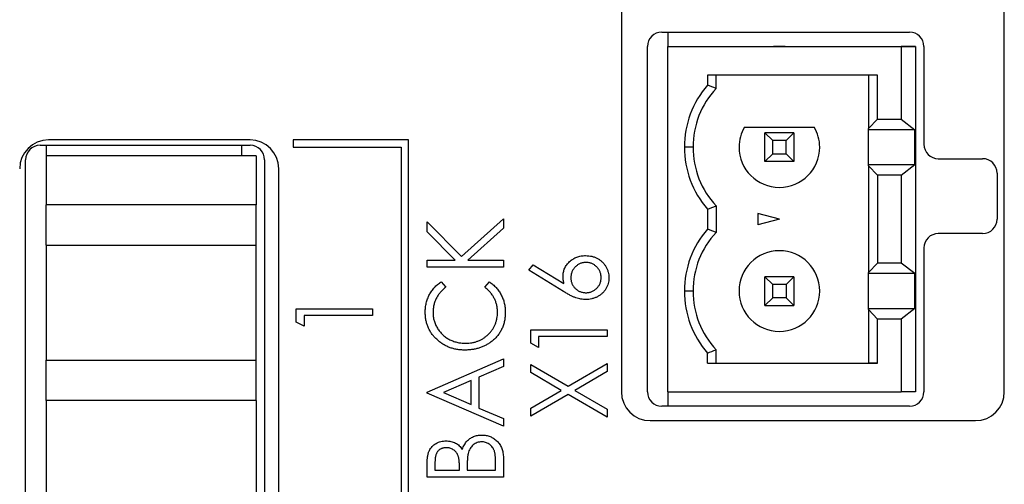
# Paper-space layout 'Sheet 2' of a CAD drawing. Header units: millimetres. Extents: x 0 to 420, y 0 to 297.
# Tile 36 of 48: x 324 to 358, y 131 to 147. Entities that reach past the tile are written whole.
import ezdxf

# ---------------------------------------------------------------- set-up
doc = ezdxf.new("R2010")
doc.units = ezdxf.units.MM

psp = doc.layouts.new('Sheet 2')

# ---------------------------------------------------------------- linework, layer by layer
at = {"color": 7, "linetype": 'Continuous', "lineweight": 25}
for p, q in [((344.825, 191.332), (344.825, 134.332)), ((358.125, 134.332), (358.125, 191.332)), ((346.231, 146.832), (354.831, 146.832)), ((346.442, 146.832), (346.442, 146.333)), ((345.731, 134.332), (345.731, 146.332)), ((346.442, 146.333), (354.542, 146.333)), ((346.442, 134.333), (346.442, 146.333)), ((346.442, 146.333), (354.112, 146.333)), ((350.111, 146.333), (350.513, 146.333)), ((350.312, 146.333), (350.111, 146.333)), ((350.513, 146.333), (350.312, 146.333)), ((354.112, 146.333), (355.042, 146.333)), ((354.542, 146.333), (354.542, 143.808)), ((355.042, 146.333), (354.542, 146.333)), ((355.042, 146.333), (355.042, 134.333)), ((355.331, 146.332), (355.331, 142.932)), ((353.717, 145.333), (347.812, 145.333)), ((347.812, 145.333), (347.812, 144.987)), ((348.112, 144.872), (348.112, 145.333)), ((353.406, 145.333), (353.406, 143.477)), ((353.717, 143.808), (353.717, 145.333)), ((353.406, 143.477), (353.717, 143.808)), ((353.717, 143.808), (354.542, 143.808)), ((354.542, 143.808), (355.015, 143.438)), ((349.1, 143.533), (351.525, 143.533)), ((350.08, 143.065), (349.812, 143.333)), ((350.812, 143.333), (349.812, 143.333)), ((349.812, 142.333), (349.812, 143.333)), ((350.544, 143.065), (350.812, 143.333)), ((350.812, 143.333), (350.812, 142.333)), ((353.406, 143.438), (353.406, 143.477)), ((355.015, 143.438), (353.406, 143.438)), ((353.406, 142.228), (353.406, 143.438)), ((355.015, 142.228), (355.015, 143.438)), ((331.925, 143.082), (324.925, 143.082)), ((333.425, 143.082), (333.425, 142.832)), ((337.425, 143.082), (333.425, 143.082)), ((337.425, 111.082), (337.425, 143.082)), ((350.544, 143.065), (350.08, 143.065)), ((350.08, 142.6), (350.08, 143.065)), ((350.544, 142.6), (350.544, 143.065)), ((324.631, 142.897), (331.931, 142.897)), ((324.843, 142.897), (324.843, 141.872)), ((331.643, 142.532), (331.643, 142.897)), ((333.425, 142.832), (337.175, 142.832)), ((337.175, 142.832), (337.175, 111.332)), ((347.312, 142.833), (347.012, 142.833)), ((324.131, 112.147), (324.131, 142.397)), ((332.143, 142.532), (324.843, 142.532)), ((332.143, 142.532), (332.143, 140.832)), ((332.431, 142.397), (332.431, 112.147)), ((349.812, 142.333), (350.08, 142.6)), ((350.812, 142.333), (349.812, 142.333)), ((350.08, 142.6), (350.544, 142.6)), ((350.812, 142.333), (350.544, 142.6)), ((355.831, 142.432), (357.372, 142.432)), ((332.925, 112.082), (332.925, 142.082)), ((353.406, 142.189), (353.406, 142.228)), ((353.406, 142.228), (355.015, 142.228)), ((353.406, 142.189), (353.406, 138.477)), ((353.717, 141.858), (353.406, 142.189)), ((354.542, 141.858), (355.015, 142.228)), ((357.872, 141.932), (357.872, 140.332)), ((324.843, 141.872), (324.843, 140.832)), ((353.717, 141.858), (353.717, 138.808)), ((354.542, 141.858), (353.717, 141.858)), ((354.542, 141.858), (354.542, 138.808)), ((324.843, 139.432), (324.843, 140.832)), ((332.143, 140.832), (324.843, 140.832)), ((332.143, 139.432), (332.143, 140.832)), ((347.812, 140.678), (347.812, 139.987)), ((348.112, 140.793), (348.112, 139.872)), ((338.079, 139.892), (338.079, 140.244)), ((338.079, 140.244), (339.266, 139.036)), ((339.266, 139.036), (340.725, 140.346)), ((340.725, 140.346), (340.725, 140.016)), ((350.312, 140.333), (349.562, 140.534)), ((349.562, 140.534), (349.562, 140.132)), ((350.312, 140.333), (349.562, 140.132)), ((339.051, 138.904), (338.079, 139.892)), ((340.725, 140.016), (339.485, 138.904)), ((357.372, 139.832), (355.831, 139.832)), ((324.843, 139.432), (324.843, 135.432)), ((324.843, 139.432), (324.843, 139.432)), ((324.843, 139.432), (332.143, 139.432)), ((332.143, 135.432), (332.143, 139.432)), ((355.331, 139.332), (355.331, 134.332)), ((338.079, 138.904), (339.051, 138.904)), ((338.079, 138.666), (338.079, 138.904)), ((339.485, 138.904), (340.725, 138.904)), ((340.725, 138.904), (340.725, 138.666)), ((340.725, 138.666), (338.079, 138.666)), ((341.611, 138.556), (341.761, 138.749)), ((342.818, 137.816), (341.611, 138.556)), ((341.761, 138.749), (342.829, 138.094)), ((353.406, 138.477), (353.717, 138.808)), ((354.542, 138.808), (353.717, 138.808)), ((355.015, 138.438), (354.542, 138.808)), ((349.812, 137.333), (349.812, 138.333)), ((349.812, 138.333), (350.08, 138.065)), ((350.812, 138.333), (349.812, 138.333)), ((350.544, 138.065), (350.812, 138.333)), ((350.812, 138.333), (350.812, 137.333)), ((353.406, 138.438), (353.406, 138.477)), ((355.015, 138.438), (353.406, 138.438)), ((353.406, 137.228), (353.406, 138.438)), ((355.015, 137.228), (355.015, 138.438)), ((338.564, 138.158), (338.723, 137.964)), ((340.08, 137.964), (340.238, 138.158)), ((347.312, 137.833), (347.012, 137.833)), ((350.08, 137.6), (350.08, 138.065)), ((350.544, 138.065), (350.08, 138.065)), ((350.544, 138.065), (350.544, 137.6)), ((350.08, 137.6), (349.812, 137.333)), ((350.544, 137.6), (350.08, 137.6)), ((350.544, 137.6), (350.812, 137.333)), ((333.529, 136.75), (333.529, 137.218)), ((333.529, 137.218), (336.175, 137.218)), ((336.175, 137.218), (336.175, 136.981)), ((349.812, 137.333), (350.812, 137.333)), ((353.406, 137.189), (353.406, 137.228)), ((353.406, 137.228), (355.015, 137.228)), ((353.717, 136.858), (353.406, 137.189)), ((353.406, 137.189), (353.406, 135.333)), ((355.015, 137.228), (354.542, 136.858)), ((333.8, 136.981), (333.8, 136.608)), ((336.175, 136.981), (333.8, 136.981)), ((353.717, 135.333), (353.717, 136.858)), ((354.542, 136.858), (353.717, 136.858)), ((354.542, 136.858), (354.542, 134.333)), ((333.8, 136.608), (333.529, 136.75)), ((341.679, 136.019), (341.679, 136.487)), ((341.679, 136.487), (344.325, 136.487)), ((344.325, 136.487), (344.325, 136.25)), ((341.95, 136.25), (341.95, 135.877)), ((344.325, 136.25), (341.95, 136.25)), ((341.95, 135.877), (341.679, 136.019)), ((348.112, 135.333), (348.112, 135.793)), ((324.843, 134.032), (324.843, 135.432)), ((324.843, 135.432), (332.143, 135.432)), ((332.143, 134.032), (332.143, 135.432)), ((338.079, 134.325), (340.725, 135.478)), ((340.725, 135.478), (340.725, 135.216)), ((347.812, 135.333), (347.812, 135.678)), ((340.725, 135.216), (339.877, 134.846)), ((341.679, 135.003), (341.679, 135.283)), ((341.679, 135.283), (342.973, 134.524)), ((342.973, 134.524), (344.325, 135.317)), ((344.325, 135.317), (344.325, 135.036)), ((347.812, 135.333), (353.717, 135.333)), ((347.812, 135.333), (348.112, 135.333)), ((348.112, 135.333), (353.406, 135.333)), ((353.717, 135.333), (353.406, 135.333)), ((339.877, 134.846), (339.877, 133.769)), ((342.733, 134.384), (341.679, 135.003)), ((344.325, 135.036), (343.212, 134.384)), ((339.605, 134.727), (338.642, 134.308)), ((339.605, 133.888), (339.605, 134.727)), ((338.079, 134.291), (338.079, 134.325)), ((340.725, 133.137), (338.079, 134.291)), ((338.642, 134.308), (339.605, 133.888)), ((341.679, 133.766), (342.733, 134.384)), ((342.973, 134.244), (341.679, 133.485)), ((344.325, 133.451), (342.973, 134.244)), ((343.212, 134.384), (344.325, 133.732)), ((346.442, 134.333), (346.442, 133.832)), ((346.442, 134.333), (354.542, 134.333)), ((355.042, 134.333), (354.542, 134.333)), ((324.843, 134.032), (324.843, 132.993)), ((332.143, 134.032), (324.843, 134.032)), ((332.143, 134.032), (332.143, 132.332)), ((339.877, 133.769), (340.725, 133.4)), ((341.679, 133.485), (341.679, 133.766)), ((344.325, 133.732), (344.325, 133.451)), ((354.831, 133.832), (346.231, 133.832)), ((340.725, 133.4), (340.725, 133.137)), ((345.825, 133.332), (357.125, 133.332)), ((324.843, 132.993), (324.843, 131.712)), ((332.143, 132.372), (332.143, 130.673)), ((340.725, 132.042), (340.725, 131.373)), ((324.843, 131.712), (324.843, 130.673)), ((338.079, 131.373), (338.079, 131.851)), ((338.35, 131.896), (338.35, 131.611)), ((339.198, 131.611), (339.198, 131.752)), ((339.47, 131.75), (339.47, 131.611)), ((340.453, 131.611), (340.453, 131.917)), ((340.725, 131.373), (338.079, 131.373)), ((338.35, 131.611), (339.198, 131.611)), ((339.47, 131.611), (340.453, 131.611))]:
    psp.add_line(p, q, dxfattribs=at)
for centre, radius, start, end in [((346.231, 146.332), 0.5, 90, 180), ((354.831, 146.332), 0.5, 0, 90), ((350.312, 142.833), 3.3, 139.2509, 180), ((350.312, 142.833), 3, 137.1666, 180), ((350.312, 142.833), 1.4, 150, 180), ((350.312, 142.833), 1.4, 0, 30), ((324.925, 142.082), 1, 90, 180), ((331.925, 142.082), 1, 0, 90), ((324.631, 142.397), 0.5, 90, 180), ((331.931, 142.397), 0.5, 0, 90), ((350.312, 142.833), 3.3, 180, 220.7491), ((350.312, 142.833), 3, 180, 222.8334), ((350.312, 142.833), 1.4, 180, 0), ((355.831, 142.932), 0.5, 180, 270), ((357.372, 141.932), 0.5, 0, 90), ((357.372, 140.332), 0.5, 270, 0), ((350.312, 137.833), 3.3, 139.2509, 180), ((350.312, 137.833), 3, 137.1666, 180), ((355.831, 139.332), 0.5, 90, 180), ((350.312, 137.833), 1.4, 0, 180), ((350.312, 137.833), 1.4, 0, 180), ((350.312, 137.833), 3.3, 180, 220.7491), ((350.312, 137.833), 3, 180, 222.8334), ((350.312, 137.833), 1.4, 180, 0), ((345.825, 134.332), 1, 180, 270), ((346.231, 134.332), 0.5, 180, 270), ((354.831, 134.332), 0.5, 270, 0), ((357.125, 134.332), 1, 270, 0)]:
    psp.add_arc(centre, radius, start, end, dxfattribs=at)
for points in [[(348.112, 144.872), (348.012, 144.911), (347.912, 144.949), (347.812, 144.987)], [(347.812, 140.678), (347.912, 140.716), (348.012, 140.754), (348.112, 140.793)], [(348.112, 139.872), (348.012, 139.911), (347.912, 139.949), (347.812, 139.987)], [(347.812, 135.678), (347.912, 135.716), (348.012, 135.754), (348.112, 135.793)]]:
    psp.add_open_spline(points, degree=3, dxfattribs=at)
for points, knots in [([(342.798, 138.348), (342.799, 138.373), (342.8, 138.421), (342.811, 138.492), (342.829, 138.56), (342.854, 138.625), (342.886, 138.688), (342.925, 138.747), (342.971, 138.804), (343.024, 138.857), (343.082, 138.906), (343.143, 138.948), (343.208, 138.985), (343.277, 139.015), (343.348, 139.037), (343.424, 139.053), (343.502, 139.064), (343.555, 139.065), (343.582, 139.065)], [0, 0, 0, 0, 0.062336, 0.122575, 0.18178, 0.240337, 0.299229, 0.359107, 0.420874, 0.484533, 0.548761, 0.611874, 0.674431, 0.737008, 0.800466, 0.865032, 0.93142, 1, 1, 1, 1]), ([(343.582, 139.065), (343.619, 139.064), (343.692, 139.061), (343.798, 139.043), (343.899, 139.011), (343.993, 138.968), (344.081, 138.913), (344.159, 138.847), (344.228, 138.771), (344.286, 138.685), (344.333, 138.592), (344.368, 138.494), (344.388, 138.393), (344.391, 138.325), (344.392, 138.29)], [0, 0, 0, 0, 0.088778, 0.174465, 0.258026, 0.341522, 0.42365, 0.50461, 0.586282, 0.669913, 0.753551, 0.835366, 0.917121, 1, 1, 1, 1]), ([(343.596, 138.828), (343.578, 138.827), (343.543, 138.826), (343.491, 138.819), (343.441, 138.807), (343.393, 138.789), (343.347, 138.768), (343.304, 138.74), (343.262, 138.708), (343.223, 138.672), (343.187, 138.632), (343.155, 138.59), (343.129, 138.545), (343.107, 138.499), (343.091, 138.45), (343.078, 138.4), (343.071, 138.347), (343.07, 138.312), (343.07, 138.293)], [0, 0, 0, 0, 0.0648309, 0.1269604, 0.1883952, 0.24925, 0.3097328, 0.3710363, 0.4340131, 0.4982444, 0.5629851, 0.6255799, 0.6876381, 0.7486945, 0.8097246, 0.8717762, 0.934535, 1, 1, 1, 1]), ([(344.121, 138.302), (344.12, 138.32), (344.119, 138.355), (344.113, 138.407), (344.1, 138.456), (344.083, 138.504), (344.062, 138.55), (344.035, 138.593), (344.004, 138.635), (343.968, 138.674), (343.929, 138.71), (343.887, 138.741), (343.844, 138.768), (343.798, 138.79), (343.75, 138.807), (343.701, 138.819), (343.649, 138.826), (343.614, 138.827), (343.596, 138.828)], [0, 0, 0, 0, 0.064893, 0.127697, 0.189175, 0.250472, 0.310756, 0.372389, 0.435662, 0.500155, 0.564647, 0.627921, 0.689006, 0.750145, 0.810838, 0.872939, 0.935107, 1, 1, 1, 1]), ([(342.829, 138.094), (342.824, 138.116), (342.815, 138.159), (342.805, 138.224), (342.8, 138.286), (342.799, 138.328), (342.798, 138.348)], [0, 0, 0, 0, 0.263678, 0.517029, 0.761983, 1, 1, 1, 1]), ([(343.07, 138.293), (343.07, 138.275), (343.071, 138.24), (343.078, 138.188), (343.091, 138.138), (343.107, 138.09), (343.129, 138.045), (343.156, 138.002), (343.187, 137.961), (343.223, 137.924), (343.262, 137.889), (343.304, 137.859), (343.347, 137.833), (343.393, 137.813), (343.441, 137.796), (343.491, 137.784), (343.543, 137.777), (343.578, 137.776), (343.596, 137.776)], [0, 0, 0, 0, 0.065726, 0.129352, 0.19101, 0.252274, 0.313012, 0.373729, 0.436162, 0.499901, 0.563292, 0.625989, 0.687142, 0.747917, 0.809181, 0.871315, 0.934302, 1, 1, 1, 1]), ([(344.392, 138.29), (344.391, 138.257), (344.389, 138.19), (344.369, 138.093), (344.335, 138), (344.29, 137.91), (344.232, 137.828), (344.163, 137.754), (344.083, 137.69), (343.994, 137.636), (343.898, 137.593), (343.797, 137.562), (343.693, 137.542), (343.622, 137.54), (343.587, 137.539)], [0, 0, 0, 0, 0.081817, 0.1620539, 0.2422628, 0.3237999, 0.4060174, 0.4876289, 0.5702811, 0.6557849, 0.7424195, 0.8274175, 0.9130085, 1, 1, 1, 1]), ([(343.596, 137.776), (343.614, 137.777), (343.649, 137.778), (343.701, 137.785), (343.751, 137.797), (343.798, 137.814), (343.844, 137.835), (343.887, 137.862), (343.929, 137.893), (343.968, 137.929), (344.004, 137.969), (344.035, 138.01), (344.062, 138.054), (344.083, 138.1), (344.1, 138.147), (344.113, 138.197), (344.119, 138.249), (344.12, 138.284), (344.121, 138.302)], [0, 0, 0, 0, 0.064876, 0.127027, 0.189111, 0.249788, 0.310637, 0.371706, 0.434963, 0.499438, 0.564386, 0.62713, 0.688746, 0.749595, 0.810876, 0.872337, 0.935124, 1, 1, 1, 1]), ([(338.011, 137.094), (338.011, 137.122), (338.012, 137.178), (338.019, 137.26), (338.031, 137.34), (338.047, 137.418), (338.067, 137.494), (338.092, 137.567), (338.122, 137.639), (338.156, 137.709), (338.194, 137.776), (338.236, 137.84), (338.282, 137.9), (338.33, 137.959), (338.384, 138.013), (338.44, 138.065), (338.5, 138.114), (338.543, 138.143), (338.564, 138.158)], [0, 0, 0, 0, 0.067002, 0.132942, 0.197212, 0.260814, 0.32354, 0.38588, 0.447839, 0.509647, 0.571537, 0.632443, 0.693319, 0.753787, 0.814645, 0.875557, 0.937659, 1, 1, 1, 1]), ([(338.723, 137.964), (338.706, 137.95), (338.67, 137.924), (338.621, 137.88), (338.575, 137.835), (338.532, 137.788), (338.493, 137.739), (338.457, 137.688), (338.424, 137.635), (338.384, 137.561), (338.343, 137.466), (338.308, 137.344), (338.286, 137.218), (338.284, 137.132), (338.282, 137.088)], [0, 0, 0, 0, 0.065249, 0.129752, 0.19303, 0.255253, 0.317083, 0.378287, 0.439499, 0.500949, 0.623295, 0.74628, 0.871322, 1, 1, 1, 1]), ([(340.521, 137.103), (340.52, 137.145), (340.517, 137.228), (340.496, 137.35), (340.461, 137.466), (340.413, 137.577), (340.35, 137.683), (340.274, 137.783), (340.184, 137.878), (340.115, 137.935), (340.08, 137.964)], [0, 0, 0, 0, 0.1259, 0.248079, 0.368237, 0.488157, 0.609636, 0.7344, 0.864047, 1, 1, 1, 1]), ([(340.238, 138.158), (340.259, 138.142), (340.302, 138.112), (340.363, 138.062), (340.42, 138.009), (340.473, 137.954), (340.523, 137.896), (340.568, 137.835), (340.61, 137.771), (340.648, 137.704), (340.682, 137.636), (340.712, 137.565), (340.736, 137.492), (340.757, 137.417), (340.773, 137.34), (340.784, 137.261), (340.791, 137.18), (340.792, 137.125), (340.792, 137.098)], [0, 0, 0, 0, 0.063576, 0.126691, 0.188634, 0.249942, 0.311426, 0.372445, 0.433495, 0.495161, 0.556733, 0.61789, 0.679838, 0.742002, 0.804922, 0.868441, 0.933689, 1, 1, 1, 1]), ([(343.587, 137.539), (343.56, 137.539), (343.504, 137.541), (343.42, 137.553), (343.333, 137.572), (343.244, 137.599), (343.149, 137.636), (343.046, 137.685), (342.934, 137.745), (342.858, 137.791), (342.818, 137.816)], [0, 0, 0, 0, 0.098696, 0.20146, 0.307569, 0.418562, 0.540187, 0.676795, 0.830034, 1, 1, 1, 1]), ([(339.386, 135.783), (339.339, 135.784), (339.245, 135.786), (339.108, 135.804), (338.976, 135.833), (338.851, 135.874), (338.731, 135.927), (338.616, 135.992), (338.508, 136.068), (338.407, 136.155), (338.314, 136.251), (338.232, 136.354), (338.165, 136.463), (338.108, 136.578), (338.064, 136.699), (338.034, 136.825), (338.015, 136.958), (338.012, 137.048), (338.011, 137.094)], [0, 0, 0, 0, 0.067236, 0.132194, 0.195391, 0.257388, 0.318778, 0.380515, 0.442528, 0.505942, 0.569171, 0.630524, 0.690882, 0.750747, 0.811024, 0.872201, 0.934998, 1, 1, 1, 1]), ([(338.282, 137.088), (338.283, 137.064), (338.283, 137.016), (338.291, 136.945), (338.303, 136.874), (338.319, 136.805), (338.34, 136.738), (338.366, 136.672), (338.397, 136.607), (338.431, 136.544), (338.471, 136.484), (338.513, 136.427), (338.559, 136.373), (338.608, 136.323), (338.66, 136.276), (338.715, 136.233), (338.774, 136.193), (338.835, 136.157), (338.899, 136.125), (338.966, 136.098), (339.034, 136.073), (339.104, 136.055), (339.176, 136.039), (339.251, 136.028), (339.327, 136.022), (339.378, 136.021), (339.404, 136.021)], [0, 0, 0, 0, 0.042054, 0.083393, 0.124454, 0.165461, 0.206316, 0.247114, 0.288563, 0.330315, 0.372018, 0.413257, 0.453959, 0.494537, 0.53495, 0.575397, 0.616502, 0.657759, 0.699337, 0.740877, 0.782508, 0.824785, 0.867453, 0.910542, 0.954879, 1, 1, 1, 1]), ([(339.404, 136.021), (339.443, 136.022), (339.52, 136.023), (339.633, 136.038), (339.74, 136.061), (339.842, 136.096), (339.941, 136.139), (340.033, 136.192), (340.121, 136.254), (340.203, 136.326), (340.277, 136.405), (340.343, 136.49), (340.397, 136.58), (340.443, 136.675), (340.478, 136.775), (340.503, 136.88), (340.519, 136.99), (340.52, 137.065), (340.521, 137.103)], [0, 0, 0, 0, 0.067402, 0.132225, 0.195291, 0.256964, 0.318228, 0.379385, 0.441024, 0.503862, 0.566597, 0.627855, 0.688166, 0.748276, 0.808707, 0.870424, 0.93412, 1, 1, 1, 1]), ([(340.792, 137.098), (340.792, 137.071), (340.792, 137.02), (340.786, 136.943), (340.777, 136.868), (340.764, 136.796), (340.748, 136.726), (340.728, 136.658), (340.705, 136.591), (340.678, 136.527), (340.647, 136.465), (340.612, 136.406), (340.574, 136.348), (340.532, 136.292), (340.487, 136.239), (340.439, 136.187), (340.386, 136.138), (340.349, 136.108), (340.33, 136.092)], [0, 0, 0, 0, 0.068335, 0.135464, 0.200567, 0.264774, 0.327263, 0.389343, 0.450083, 0.510699, 0.570569, 0.630747, 0.691051, 0.751063, 0.812002, 0.873718, 0.936106, 1, 1, 1, 1]), ([(340.33, 136.092), (340.297, 136.067), (340.231, 136.018), (340.125, 135.956), (340.014, 135.902), (339.898, 135.859), (339.777, 135.825), (339.652, 135.8), (339.521, 135.786), (339.432, 135.784), (339.386, 135.783)], [0, 0, 0, 0, 0.122254, 0.24342, 0.364291, 0.486273, 0.609794, 0.736233, 0.865843, 1, 1, 1, 1]), ([(339.297, 132.331), (339.309, 132.36), (339.331, 132.417), (339.37, 132.494), (339.412, 132.562), (339.459, 132.619), (339.509, 132.667), (339.563, 132.71), (339.622, 132.746), (339.686, 132.777), (339.754, 132.801), (339.824, 132.82), (339.898, 132.83), (339.948, 132.831), (339.974, 132.832)], [0, 0, 0, 0, 0.105094, 0.200987, 0.288426, 0.36794, 0.443759, 0.519243, 0.59631, 0.674393, 0.754077, 0.833933, 0.916123, 1, 1, 1, 1]), ([(339.974, 132.832), (339.999, 132.832), (340.05, 132.83), (340.125, 132.82), (340.196, 132.803), (340.265, 132.78), (340.33, 132.749), (340.393, 132.712), (340.452, 132.668), (340.508, 132.618), (340.559, 132.563), (340.604, 132.502), (340.64, 132.436), (340.672, 132.367), (340.695, 132.292), (340.712, 132.213), (340.723, 132.129), (340.724, 132.072), (340.725, 132.042)], [0, 0, 0, 0, 0.063363, 0.124627, 0.184367, 0.243059, 0.301844, 0.361338, 0.42118, 0.482903, 0.544595, 0.605999, 0.667367, 0.729491, 0.793258, 0.859341, 0.927971, 1, 1, 1, 1]), ([(338.079, 131.851), (338.079, 131.874), (338.079, 131.92), (338.083, 131.986), (338.089, 132.047), (338.097, 132.105), (338.108, 132.158), (338.12, 132.208), (338.136, 132.253), (338.159, 132.307), (338.196, 132.368), (338.249, 132.435), (338.313, 132.492), (338.386, 132.541), (338.466, 132.579), (338.552, 132.609), (338.642, 132.625), (338.703, 132.627), (338.734, 132.629)], [0, 0, 0, 0, 0.060411, 0.117245, 0.171021, 0.220982, 0.268098, 0.311607, 0.352705, 0.391223, 0.464448, 0.5367, 0.610578, 0.686475, 0.763836, 0.840678, 0.919304, 1, 1, 1, 1]), ([(338.739, 132.391), (338.724, 132.391), (338.696, 132.391), (338.654, 132.384), (338.614, 132.376), (338.577, 132.362), (338.542, 132.346), (338.51, 132.325), (338.481, 132.301), (338.453, 132.273), (338.429, 132.241), (338.407, 132.205), (338.39, 132.164), (338.375, 132.119), (338.364, 132.069), (338.356, 132.015), (338.351, 131.957), (338.35, 131.917), (338.35, 131.896)], [0, 0, 0, 0, 0.06133, 0.120228, 0.176295, 0.231183, 0.28436, 0.336804, 0.390319, 0.444102, 0.499931, 0.558187, 0.620048, 0.685431, 0.755834, 0.832075, 0.912837, 1, 1, 1, 1]), ([(338.734, 132.629), (338.764, 132.628), (338.821, 132.626), (338.905, 132.611), (338.985, 132.588), (339.06, 132.554), (339.131, 132.513), (339.194, 132.461), (339.25, 132.4), (339.281, 132.354), (339.297, 132.331)], [0, 0, 0, 0, 0.131479, 0.258232, 0.38261, 0.506215, 0.627933, 0.750087, 0.872821, 1, 1, 1, 1]), ([(339.198, 131.752), (339.198, 131.773), (339.197, 131.813), (339.196, 131.87), (339.191, 131.924), (339.186, 131.973), (339.179, 132.018), (339.17, 132.059), (339.16, 132.096), (339.144, 132.139), (339.119, 132.187), (339.082, 132.238), (339.037, 132.284), (338.986, 132.322), (338.929, 132.353), (338.869, 132.375), (338.805, 132.389), (338.761, 132.39), (338.739, 132.391)], [0, 0, 0, 0, 0.069184, 0.133671, 0.193573, 0.248874, 0.299806, 0.346427, 0.38874, 0.427283, 0.498939, 0.569184, 0.639423, 0.710845, 0.782802, 0.854631, 0.925945, 1, 1, 1, 1]), ([(339.974, 132.595), (339.946, 132.593), (339.892, 132.591), (339.813, 132.57), (339.74, 132.535), (339.674, 132.487), (339.615, 132.428), (339.565, 132.358), (339.526, 132.277), (339.509, 132.218), (339.501, 132.188)], [0, 0, 0, 0, 0.122978, 0.241496, 0.358865, 0.47987, 0.603747, 0.728862, 0.860622, 1, 1, 1, 1]), ([(340.453, 131.917), (340.453, 131.939), (340.452, 131.981), (340.451, 132.042), (340.446, 132.099), (340.44, 132.151), (340.433, 132.199), (340.423, 132.241), (340.412, 132.28), (340.395, 132.325), (340.369, 132.376), (340.329, 132.43), (340.282, 132.478), (340.228, 132.519), (340.168, 132.552), (340.106, 132.577), (340.04, 132.592), (339.996, 132.594), (339.974, 132.595)], [0, 0, 0, 0, 0.069807, 0.134579, 0.194415, 0.250549, 0.301262, 0.347969, 0.390185, 0.42866, 0.500914, 0.571392, 0.642245, 0.714971, 0.787795, 0.858561, 0.928895, 1, 1, 1, 1]), ([(339.501, 132.188), (339.498, 132.177), (339.493, 132.152), (339.486, 132.112), (339.481, 132.066), (339.477, 132.014), (339.473, 131.956), (339.472, 131.893), (339.47, 131.824), (339.47, 131.775), (339.47, 131.75)], [0, 0, 0, 0, 0.080141, 0.171688, 0.277239, 0.39575, 0.527398, 0.670909, 0.828844, 1, 1, 1, 1])]:
    psp.add_open_spline(points, degree=3, knots=knots, dxfattribs=at)

doc.saveas('drawing.dxf')
